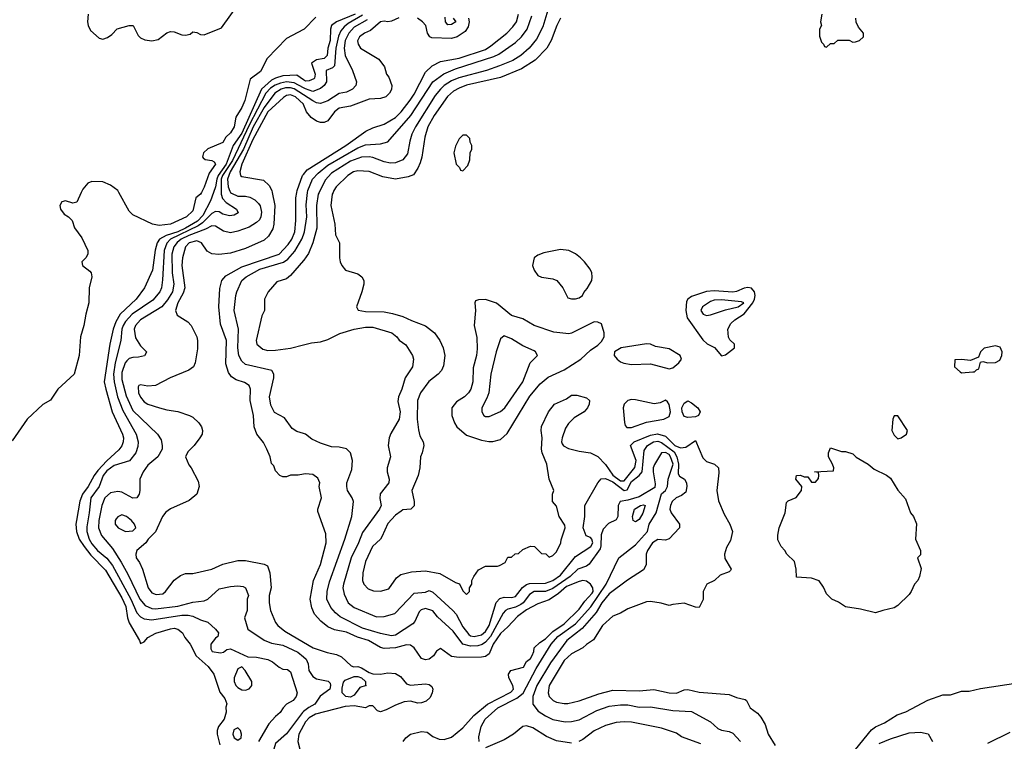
# Model space of a CAD drawing. Header units: inches. Extents: x 1793402 to 1900366, y 320852 to 470679.
# Tile 34 of 256: x 1838486 to 1843738, y 367072 to 370921. Entities that reach past the tile are written whole.
import ezdxf

# ---------------------------------------------------------------- set-up
doc = ezdxf.new("R2010")
doc.units = ezdxf.units.IN
doc.header["$MEASUREMENT"] = 0
for name, color, linetype in [('B8336', 7, 'Continuous'), ('B8337', 7, 'Continuous'), ('B8346', 7, 'Continuous'), ('B8347', 7, 'Continuous')]:
    doc.layers.add(name, color=color, linetype=linetype)

msp = doc.modelspace()

# ---------------------------------------------------------------- linework, layer by layer
at = {"layer": 'B8336', "color": 4}
for points, elevation in [([(1838814.2, 370000), (1838790, 369947), (1838770, 369941.6), (1838730, 369954), (1838710, 369949), (1838700.5, 369930), (1838703, 369910), (1838723.7, 369883.7), (1838746, 369870), (1838766, 369850), (1838778.8, 369810), (1838816.7, 369756.7), (1838848.7, 369690), (1838850.2, 369669.8), (1838838.7, 369650), (1838817.6, 369630), (1838820.4, 369610), (1838859.3, 369579.3), (1838866.5, 369570), (1838870.2, 369550), (1838855.8, 369490), (1838854.9, 369410), (1838838.4, 369350), (1838828.5, 369290), (1838810.3, 369229.7), (1838803.1, 369130), (1838775.8, 369030), (1838690, 368949.5), (1838650, 368891.8), (1838610, 368867.8), (1838525.7, 368790), (1838445, 368675)], 176), ([(1839520.3, 370000), (1839504.4, 369955.6), (1839463, 369877), (1839434, 369846), (1839370, 369808.2), (1839330, 369789.9), (1839266.4, 369770), (1839231.7, 369750), (1839219.6, 369730), (1839208.1, 369691.9), (1839194.7, 369585.3), (1839152.4, 369490), (1839106.7, 369430), (1839022.6, 369350), (1838998.5, 369310), (1838984.4, 369270), (1838966.3, 369190), (1838937.4, 368990), (1838944.6, 368950), (1838979.5, 368830), (1839034, 368710), (1839039.5, 368690), (1839037.6, 368670), (1839031.6, 368648.4), (1839014.3, 368625.7), (1838950, 368568.4), (1838903.5, 368516.5), (1838883.6, 368490), (1838851.7, 368430), (1838820.3, 368390), (1838807.1, 368352.9), (1838788.7, 368250), (1838785.7, 368230), (1838788.9, 368190), (1838804, 368150), (1838829.1, 368110), (1838865, 368065), (1838943.8, 367983.8), (1839030, 367837.1), (1839051.3, 367790), (1839060.9, 367730), (1839070, 367702.8), (1839124.7, 367610), (1839130, 367594), (1839150, 367602), (1839170, 367624.7), (1839212.1, 367647.9), (1839290, 367672.2), (1839310, 367674.4), (1839330.4, 367670.4), (1839354.8, 367650), (1839366, 367626), (1839394.8, 367590), (1839426.8, 367526.8), (1839490.8, 367470), (1839520.7, 367430), (1839553.7, 367333.7), (1839579.8, 367299.8), (1839590.8, 367270.8), (1839586, 367254), (1839586.8, 367226.8), (1839577.1, 367190), (1839547.3, 367150), (1839539.1, 367130), (1839539.1, 367110), (1839552.8, 367052.8)], 184), ([(1839560.3, 370000), (1839560.2, 369990), (1839567, 369967), (1839586.6, 369946.6), (1839642.8, 369910), (1839651, 369890), (1839630, 369878), (1839605.8, 369874.2), (1839570, 369883.6), (1839550, 369897), (1839530, 369898.4), (1839510, 369886.6), (1839461.9, 369838.1), (1839438.6, 369821.4), (1839290, 369749.7), (1839270.9, 369729.1), (1839255.8, 369690), (1839247.3, 369532.7), (1839241.6, 369490), (1839232.7, 369470), (1839195.3, 369424.7), (1839085.3, 369350), (1839050, 369311.6), (1839038.3, 369290), (1839031.6, 369270), (1839026, 369210), (1838994.4, 369090), (1838987.2, 369030), (1838989.1, 368990), (1839008, 368910), (1839035.8, 368835.8), (1839107, 368710), (1839117.1, 368670), (1839116.1, 368643.9), (1839105.5, 368610), (1839071.8, 368568.2), (1838990, 368543.5), (1838950, 368514.3), (1838931.8, 368490), (1838910.3, 368430), (1838865.7, 368370), (1838857.4, 368290), (1838843.8, 368216.2), (1838844.6, 368190), (1838856, 368150), (1838870, 368124.4), (1838900.3, 368090), (1838950, 368048.5), (1838981.7, 368010), (1839078, 367830), (1839110, 367756.3), (1839130, 367734.9), (1839150, 367724.9), (1839190, 367720.3), (1839350, 367743.6), (1839383.9, 367743.9), (1839410, 367738.4), (1839450, 367719.1), (1839490, 367706.8), (1839531, 367670), (1839546, 367650), (1839542, 367630), (1839530, 367622), (1839506, 367590), (1839505.2, 367565.2), (1839512, 367550), (1839556.5, 367543.5), (1839573.2, 367546.8), (1839590, 367562), (1839610, 367564.7), (1839702, 367522), (1839750, 367520.4), (1839810, 367508.5), (1839835.2, 367495.3), (1839870, 367467.3), (1839890, 367457.3), (1839914, 367454), (1839930, 367442), (1839966, 367330), (1839961, 367310), (1839944.7, 367290), (1839910, 367269.2), (1839890.8, 367250), (1839875.5, 367224.5), (1839850, 367204), (1839814.6, 367165.4), (1839760.4, 367070)], 188), ([(1839611, 370000), (1839615.1, 369995.1), (1839650, 369980.4), (1839690, 369979.3), (1839713.7, 369973.7), (1839739.6, 369959.6), (1839759.9, 369939.9), (1839768.4, 369928.4), (1839774.9, 369894.9), (1839773.1, 369870), (1839766, 369854), (1839750, 369838.4), (1839710, 369814), (1839650, 369792.3), (1839610, 369783.7), (1839573.4, 369793.4), (1839530, 369819.5), (1839510, 369820.9), (1839476.4, 369803.6), (1839387.4, 369770), (1839347.6, 369750), (1839326.6, 369733.4), (1839307.7, 369710), (1839296.9, 369670), (1839299, 369570), (1839308.8, 369510), (1839301.1, 369470), (1839273.9, 369426.1), (1839244.4, 369390), (1839130, 369319.6), (1839103.8, 369290), (1839097.1, 369270), (1839104.1, 369224.1), (1839130, 369182), (1839162, 369150), (1839159.6, 369140.4), (1839151.6, 369128.4), (1839119.8, 369120.2), (1839090, 369119), (1839070, 369113.2), (1839058, 369102), (1839049, 369091), (1839030, 369039), (1839030, 369001), (1839054.3, 368914.3), (1839090, 368836.3), (1839221, 368710), (1839239.8, 368679.8), (1839246.8, 368650), (1839246, 368630), (1839222.8, 368590), (1839170, 368545.2), (1839144.9, 368510), (1839127.7, 368470), (1839127.3, 368410), (1839122.8, 368390), (1839111.3, 368370), (1839090, 368369.4), (1839030, 368400.9), (1839010, 368404.5), (1838970, 368397), (1838940.5, 368370), (1838924.9, 368330), (1838908.8, 368250), (1838906.7, 368210), (1838923, 368170), (1838980.3, 368100.3), (1839027.3, 368027.3), (1839063.7, 367963.7), (1839126.3, 367830), (1839155.9, 367795.9), (1839190, 367779.5), (1839210, 367777.4), (1839330, 367791.8), (1839410, 367813), (1839470, 367820.7), (1839490, 367830.7), (1839550, 367884.9), (1839610, 367897.3), (1839650, 367901), (1839678, 367898), (1839691, 367890), (1839706.8, 367850), (1839699.1, 367830), (1839698.8, 367770), (1839684.7, 367730), (1839702, 367670), (1839790.4, 367610.4), (1839830, 367595.5), (1839890, 367584.4), (1839970, 367546.4), (1840000, 367521.6)], 192), ([(1839455.6, 370000), (1839450.2, 369990), (1839426.4, 369970), (1839410, 369900.7), (1839376.4, 369870), (1839290, 369829.8), (1839230, 369823.9), (1839194, 369830), (1839090, 369879.6), (1839070, 369899.5), (1839015.1, 370000)], 176), ([(1839832.4, 370000), (1839847.2, 369930), (1839842.4, 369830), (1839835.4, 369804.6), (1839813.3, 369766.7), (1839790, 369745.6), (1839690, 369701.3), (1839610, 369675.1), (1839548.1, 369668.1), (1839510, 369672), (1839486.3, 369686.3), (1839456, 369730), (1839430, 369740.7), (1839390.8, 369730), (1839370.7, 369710), (1839354.9, 369650), (1839350.4, 369609.6), (1839367.4, 369490), (1839358.2, 369461.8), (1839328.7, 369410), (1839316.3, 369370), (1839325.5, 369345.5), (1839382.8, 369310), (1839400.7, 369290), (1839430.4, 369230), (1839434.9, 369210), (1839434.6, 369165.4), (1839422, 369090), (1839413.4, 369070), (1839388.6, 369051.4), (1839288.7, 369011.3), (1839210.5, 368969.5), (1839170, 368966), (1839130, 368973.2), (1839122, 368970), (1839118, 368962), (1839119.1, 368930), (1839130, 368906.8), (1839150, 368882), (1839170, 368870.7), (1839232, 368850), (1839270, 368839.1), (1839330, 368830.6), (1839391.3, 368810), (1839410, 368800.7), (1839441, 368770), (1839456, 368750), (1839461, 368730), (1839458.8, 368710), (1839447.3, 368690), (1839417.3, 368650), (1839383.4, 368616.6), (1839371, 368590), (1839387.3, 368547.3), (1839401, 368530), (1839438.5, 368458.5), (1839442.8, 368430), (1839430.8, 368390), (1839390, 368356), (1839290, 368312.3), (1839265.7, 368294.3), (1839247.7, 368270), (1839210, 368188.7), (1839170.9, 368149.1), (1839158, 368130), (1839111.3, 368090), (1839106, 368070), (1839106.8, 368050), (1839124.9, 368024.9), (1839140.7, 367990), (1839170.7, 367890), (1839190, 367864), (1839214.4, 367854.4), (1839250, 367858.8), (1839264, 367870), (1839309.5, 367930.5), (1839344.1, 367955.9), (1839370, 367966), (1839410, 367966.8), (1839510, 367990.7), (1839570, 368016), (1839650, 368036.3), (1839690, 368035.5), (1839790, 368017.3), (1839807.1, 368007.1), (1839821, 367970), (1839827.3, 367890), (1839817.3, 367850), (1839816.3, 367810), (1839824, 367770), (1839850, 367706), (1839862.8, 367690), (1839899.9, 367659.9), (1840000, 367600.2)], 196), ([(1840000, 368497), (1839972, 368492), (1839930, 368492), (1839910, 368482), (1839890, 368482), (1839874, 368490), (1839850, 368514), (1839842, 368542), (1839830, 368554), (1839822, 368590), (1839804.7, 368630), (1839786, 368666), (1839750.6, 368710.6), (1839736.3, 368750), (1839732.4, 368810), (1839715.5, 368890), (1839717.3, 368950), (1839710.8, 368970), (1839685.2, 368985.2), (1839639.9, 368999.9), (1839615.8, 369015.8), (1839599.5, 369039.5), (1839585.1, 369085.1), (1839588.4, 369210), (1839557.6, 369297.6), (1839548.5, 369390), (1839553.4, 369486.6), (1839564, 369530), (1839586.1, 369553.9), (1839670, 369602.2), (1839870, 369671.1), (1839918.6, 369721.4), (1839937.7, 369750), (1839952.9, 369790), (1839959.6, 369850), (1839959.6, 369970), (1839964.2, 370000)], 204), ([(1840000, 368713.8), (1839964.5, 368724.5), (1839939.8, 368739.8), (1839898, 368798), (1839845.2, 368825.2), (1839825.2, 368865.2), (1839819.1, 368910), (1839840.7, 369010), (1839841, 369030), (1839831.3, 369050), (1839690, 369082), (1839670, 369098.8), (1839654.9, 369130), (1839650.4, 369170), (1839652.7, 369270), (1839630.5, 369370.5), (1839638, 369450), (1839643.8, 369470), (1839670.3, 369529.6), (1839693.4, 369550), (1839766.8, 369590), (1839892.3, 369627.7), (1839916.5, 369643.5), (1839953, 369687), (1839991.7, 369750), (1840000, 369773.2)], 208), ([(1840000, 369636.5), (1839930, 369557.2), (1839910, 369539), (1839856.9, 369523.1), (1839811.3, 369470), (1839792, 369430), (1839791.3, 369370), (1839778, 369342), (1839746.8, 369210), (1839751, 369190), (1839783.4, 369163.4), (1839810, 369156.3), (1839850, 369158), (1839930, 369168.4), (1840000, 369186.1)], 212), ([(1840000, 367230.1), (1839994.4, 367225.6), (1839910, 367112.3), (1839850, 367059), (1839840.7, 367030), (1839851.3, 367010), (1839895.8, 366995.8), (1839921.4, 366981.4), (1839950.4, 366950), (1839954, 366930), (1839950.3, 366910), (1839921.4, 366858.6), (1839910, 366815.3), (1839904.7, 366650), (1839922.7, 366582.7), (1839928.4, 366510), (1839939.4, 366459.4), (1840000, 366357)], 192), ([(1840000, 367156.4), (1839975.2, 367110), (1839970.3, 367070), (1839981.1, 367030), (1840000, 366995.5)], 196)]:
    msp.add_lwpolyline(points, dxfattribs=dict(at, elevation=elevation))
for points, elevation in [([(1839030, 368279), (1839010, 368268.7), (1839001.4, 368258.6), (1838996, 368250), (1838996, 368230), (1839011.3, 368210), (1839050, 368191), (1839090, 368194), (1839106, 368210), (1839098, 368230), (1839082, 368250), (1839055.3, 368270)], 196), ([(1839670, 367468.7), (1839650, 367458), (1839630.7, 367410), (1839630.6, 367390), (1839639.1, 367370), (1839650, 367359.1), (1839670, 367345.5), (1839690, 367344), (1839709.3, 367350.7), (1839718.6, 367361.4), (1839724, 367370), (1839724, 367390), (1839688.7, 367450)], 188), ([(1839650, 367143.6), (1839628, 367132), (1839623.7, 367110), (1839630.7, 367090), (1839650, 367077.1), (1839666.6, 367090), (1839669.6, 367110), (1839663.6, 367130)], 188)]:
    msp.add_lwpolyline(points, close=True, dxfattribs=dict(at, elevation=elevation))
at = {"layer": 'B8337', "color": 4}
for points, elevation in [([(1838850.8, 370950), (1838847.3, 370910), (1838850.6, 370890), (1838863.7, 370863.7), (1838910, 370822.8), (1838930, 370817.3), (1838954, 370826), (1838977.6, 370842.4), (1839006.8, 370873.2), (1839070.7, 370890.7), (1839090.4, 370890.4), (1839117.3, 370837.3), (1839130, 370824.9), (1839153.4, 370813.4), (1839190, 370808.2), (1839223.8, 370816.2), (1839270, 370850.3), (1839290, 370857.6), (1839310, 370856.4), (1839350, 370840.4), (1839370, 370838.4), (1839395.9, 370844.1), (1839410, 370856), (1839430, 370853.4), (1839450, 370842), (1839470, 370840.5), (1839562.7, 370877.3), (1839670, 371030.4)], 176), ([(1840000, 370868.5), (1839910, 370821.2), (1839806.7, 370713.3), (1839770, 370645.2), (1839715.9, 370604.1), (1839686, 370490), (1839670, 370452.7), (1839639.2, 370400.8), (1839630.2, 370350), (1839610, 370317), (1839585.9, 370294.1), (1839570, 370265.4), (1839490, 370233), (1839466, 370210), (1839460.5, 370190), (1839464.2, 370184.2), (1839475.6, 370175.6), (1839511.3, 370170), (1839523.4, 370163.4), (1839530.2, 370150), (1839497.2, 370102.8), (1839470, 370027), (1839455.6, 370000)], 176), ([(1840000, 370600.4), (1839964.4, 370624.4), (1839890, 370621.2), (1839850, 370609.8), (1839830, 370598.4), (1839775.6, 370550), (1839670, 370316.4), (1839624.6, 370250), (1839586.9, 370150), (1839544.6, 370090), (1839536.8, 370070), (1839530.7, 370029.3), (1839520.3, 370000)], 184), ([(1840000, 370557.2), (1839950, 370585), (1839910, 370589.8), (1839877, 370583), (1839848.9, 370571.1), (1839824.2, 370555.8), (1839799.7, 370530), (1839710, 370359.2), (1839620.4, 370170), (1839568.3, 370090), (1839561.2, 370070), (1839560.3, 370000)], 188), ([(1840000, 370520.7), (1839950, 370553), (1839930, 370558.2), (1839903.1, 370556.9), (1839880.4, 370550), (1839847.4, 370530), (1839790, 370453.5), (1839730.9, 370350), (1839679.4, 370230), (1839609.4, 370110), (1839593.8, 370070), (1839597.4, 370030), (1839606, 370006), (1839611, 370000)], 192), ([(1840000, 370469), (1839999.6, 370470), (1839956.3, 370510), (1839930, 370520.4), (1839910, 370516.4), (1839893.3, 370506.7), (1839809.3, 370430), (1839730, 370281.3), (1839670.4, 370150.4), (1839660.4, 370110), (1839664, 370090), (1839670, 370084), (1839785.8, 370065.8), (1839816.7, 370036.7), (1839830.3, 370010.3), (1839832.4, 370000)], 196), ([(1839015.1, 370000), (1839010, 370009.4), (1838970, 370038.4), (1838930, 370056), (1838870, 370057.2), (1838850, 370049.2), (1838822.3, 370017.7), (1838814.2, 370000)], 176), ([(1839964.2, 370000), (1839965.7, 370010), (1839995.3, 370090), (1840000, 370095.8)], 204)]:
    msp.add_lwpolyline(points, dxfattribs=dict(at, elevation=elevation))
at = {"layer": 'B8346', "color": 4}
for points, elevation in [([(1840000, 369773.2), (1840006, 369790), (1840016.9, 369870), (1840013.3, 369933.3), (1840021.1, 370000)], 208), ([(1840083.1, 370000), (1840078, 369990), (1840068.9, 369930), (1840071.8, 369808.2), (1840050.4, 369730), (1840026.6, 369673.4), (1840001.7, 369638.3), (1840000, 369636.5)], 212), ([(1840157.7, 370000), (1840153.4, 369990), (1840144.9, 369930), (1840166.8, 369830), (1840170, 369774), (1840191, 369730), (1840191.1, 369651.1), (1840196, 369630), (1840204.7, 369610), (1840224.5, 369584.5), (1840290, 369564.7), (1840311.3, 369550), (1840321, 369530), (1840321, 369510), (1840310.5, 369469.5), (1840282, 369390), (1840291.3, 369371.3), (1840330, 369364.9), (1840430, 369363.1), (1840474.4, 369354.4), (1840530, 369338.4), (1840575.8, 369315.8), (1840650, 369287.7), (1840699.1, 369250), (1840727.3, 369210), (1840744.9, 369170), (1840753, 369130), (1840745.8, 369074.2), (1840736.3, 369050), (1840718.8, 369030), (1840668.7, 368991.3), (1840623, 368930), (1840608.4, 368890), (1840606.7, 368790), (1840612.8, 368732.8), (1840620.5, 368700.5), (1840637.3, 368670), (1840642, 368650), (1840633.4, 368610), (1840624, 368590), (1840620.5, 368530), (1840610.6, 368490), (1840578, 368410), (1840590.5, 368350), (1840590, 368328), (1840572, 368310), (1840530, 368306), (1840519.9, 368300.1), (1840490, 368277.2), (1840450, 368233.2), (1840418, 368162), (1840410, 368149.2), (1840368.7, 368111.3), (1840330.6, 368030), (1840316.3, 367970), (1840314.8, 367930), (1840321, 367910), (1840345.2, 367885.2), (1840374, 367874), (1840410, 367873.4), (1840454.2, 367885.8), (1840496.6, 367943.4), (1840518.7, 367961.3), (1840575.2, 367975.2), (1840650, 367980.7), (1840727.3, 367967.3), (1840810, 367918), (1840831.6, 367911.6), (1840850, 367874), (1840870, 367854), (1840886, 367870), (1840886, 367890), (1840898, 367910), (1840898, 367930), (1840908, 367950), (1840933.2, 367986.8), (1840970, 368006), (1841034, 368006), (1841046, 368010), (1841075.3, 368024.7), (1841090, 368054), (1841110, 368054), (1841128.4, 368071.6), (1841147.3, 368072.7), (1841170, 368094), (1841210, 368112), (1841231.6, 368111.6), (1841270, 368074), (1841291.6, 368071.6), (1841310, 368054), (1841330, 368062), (1841350, 368082), (1841373.2, 368130), (1841374, 368146), (1841395.3, 368210), (1841394.6, 368225.4), (1841364, 368270), (1841350, 368326), (1841328, 368350), (1841328.7, 368390), (1841335.3, 368410), (1841309.4, 368469.4), (1841298, 368550), (1841272.7, 368610), (1841269.5, 368630), (1841272.3, 368690), (1841267, 368730), (1841270, 368751.3), (1841306, 368830), (1841339, 368870), (1841402, 368898), (1841430, 368917.3), (1841458, 368918), (1841510, 368904.7), (1841524.7, 368890), (1841522.8, 368870), (1841515.5, 368850), (1841497.3, 368830), (1841442.9, 368797.1), (1841412.6, 368767.4), (1841398, 368742), (1841378.9, 368690), (1841375.3, 368670), (1841379, 368659), (1841387.3, 368647.3), (1841413.6, 368633.6), (1841470, 368618.6), (1841530.9, 368610.9), (1841570, 368591.4), (1841610, 368548.8), (1841650.6, 368490.6), (1841690, 368460.7), (1841710, 368460.9), (1841768, 368532), (1841774, 368570), (1841744, 368650), (1841762.9, 368670), (1841850, 368705.6), (1841888.3, 368711.7), (1841930, 368699), (1841980.2, 368650), (1842010, 368637.1), (1842039.5, 368640.5), (1842090, 368676.3), (1842130, 368583.8), (1842150, 368564.4), (1842191.3, 368550), (1842214, 368530), (1842215.9, 368504.1), (1842204.9, 368410), (1842213.7, 368353.7), (1842243.4, 368283.4), (1842274, 368230), (1842287.3, 368190), (1842278, 368142), (1842255.3, 368104.7), (1842244.7, 368070), (1842246.8, 368046.8), (1842281, 367990), (1842277.3, 367982.7), (1842270, 367975.3), (1842222, 367958), (1842192, 367930), (1842150.9, 367909.1), (1842131.3, 367870), (1842131.1, 367828.9), (1842110, 367786), (1842090, 367788), (1842030, 367808.7), (1841970, 367802), (1841950, 367795.3), (1841908.4, 367808.4), (1841850, 367818), (1841830, 367815.3), (1841730, 367779), (1841690, 367755.3), (1841650, 367739), (1841594.8, 367690), (1841546.4, 367613.6), (1841510, 367588.7), (1841490.6, 367569.4), (1841430, 367538), (1841390, 367502), (1841310.5, 367370), (1841304.9, 367330), (1841310.8, 367310), (1841331, 367290), (1841350, 367280.5), (1841390, 367273), (1841410, 367273.4), (1841470, 367288), (1841575.3, 367324.7), (1841650, 367343.8), (1841790, 367340.4), (1841868, 367348), (1841950, 367330.7), (1841990, 367327.7), (1842030, 367346.8), (1842050, 367347.3), (1842110, 367333), (1842270, 367320.7), (1842310, 367304.7), (1842355.3, 367295.3), (1842362, 367290), (1842382, 367250), (1842422, 367222), (1842439.8, 367199.8), (1842462, 367162), (1842478.8, 367110), (1842516.3, 367050)], 216), ([(1840000, 369186.1), (1840043, 369197), (1840090, 369203.1), (1840130, 369214.9), (1840193.1, 369246.9), (1840270, 369270.4), (1840330, 369281.6), (1840370, 369281.6), (1840471.3, 369250), (1840498, 369230), (1840510.9, 369210.9), (1840546.4, 369186.4), (1840581, 369130), (1840586, 369110), (1840581, 369070), (1840542, 369010), (1840524.7, 368950), (1840506, 368910), (1840503.5, 368883.5), (1840514.8, 368830), (1840510.7, 368790), (1840465.8, 368714.2), (1840457.3, 368690), (1840450.8, 368650), (1840464, 368590), (1840446, 368530), (1840446, 368510), (1840456, 368470), (1840454.8, 368450), (1840408.8, 368391.2), (1840406.6, 368366.6), (1840413.4, 368330), (1840404.9, 368310), (1840314.7, 368185.3), (1840294, 368130), (1840254.4, 368050), (1840212.4, 367910), (1840210.4, 367890), (1840216.1, 367856.1), (1840237.3, 367810), (1840270, 367785.5), (1840390, 367736.3), (1840430, 367737.1), (1840487.5, 367752.5), (1840590, 367862), (1840650, 367867.7), (1840670, 367876.3), (1840690, 367868), (1840797.1, 367770), (1840814.4, 367750), (1840850, 367683), (1840881.8, 367641.8), (1840890, 367634.9), (1840910, 367630.4), (1840950, 367639.5), (1840970, 367657.1), (1840989.7, 367690), (1841028.2, 367811.8), (1841047.2, 367832.8), (1841070, 367840.5), (1841110, 367839.5), (1841130, 367844.4), (1841167.9, 367892.1), (1841190, 367908.8), (1841205.7, 367914.3), (1841290, 367915.3), (1841330, 367929.2), (1841370, 367958), (1841450, 368057.3), (1841533.3, 368110), (1841543.6, 368130), (1841538.4, 368150), (1841530, 368159.5), (1841508, 368168), (1841491.6, 368210), (1841500.7, 368270), (1841500.9, 368330), (1841569.2, 368450), (1841587.5, 368472.5), (1841610, 368472.7), (1841650, 368455), (1841710, 368408.9), (1841726.9, 368413.1), (1841750, 368458.4), (1841789.8, 368490.2), (1841805.6, 368510), (1841817, 368623), (1841835.1, 368650), (1841866.6, 368670), (1841890, 368673.4), (1841910, 368665.5), (1841976.6, 368616.6), (1841991.2, 368590), (1842000.1, 368550), (1841998, 368498), (1842006.2, 368486.2), (1842032.7, 368470), (1842043.1, 368450), (1842044.9, 368430), (1842039.2, 368400.8), (1842016.7, 368383.3), (1841988.2, 368370), (1841966.7, 368350), (1841957.6, 368330), (1841954.4, 368310), (1841961.6, 368290), (1842006, 368230), (1842004.7, 368210), (1841950, 368152), (1841930, 368145.1), (1841890, 368147.3), (1841860.5, 368130), (1841834.9, 368090), (1841828.4, 368070), (1841827.5, 368012.5), (1841812.8, 367987.2), (1841728.3, 367931.7), (1841630, 367858), (1841591.8, 367810), (1841561.7, 367758.3), (1841486.8, 367673.2), (1841404.9, 367610), (1841318, 367490), (1841243.6, 367370), (1841223.1, 367310), (1841223, 367270), (1841252, 367232), (1841290, 367208), (1841330, 367188.2), (1841395.2, 367175.2), (1841430, 367177.1), (1841470, 367186), (1841564.4, 367235.6), (1841630, 367258.4), (1841690, 367266.4), (1841730, 367266), (1841790, 367253), (1841850, 367256.3), (1841970, 367235.5), (1842070, 367230.6), (1842170, 367174.8), (1842210, 367140.7), (1842230, 367130.8), (1842270, 367124), (1842290, 367114.8), (1842331.3, 367070)], 212), ([(1840936, 367070), (1840935.3, 367095.3), (1840948.2, 367150), (1840968.2, 367190), (1841035.5, 367250), (1841138, 367302), (1841171, 367329), (1841240.9, 367459.1), (1841320.3, 367590), (1841357, 367630), (1841450, 367698.3), (1841531.6, 367788.4), (1841613.4, 367910), (1841681, 368050), (1841770, 368119.3), (1841834.4, 368190), (1841844, 368230), (1841880.4, 368290), (1841908.5, 368391.5), (1841931, 368410), (1841940.7, 368430), (1841944.9, 368470), (1841972.2, 368550), (1841957.8, 368590), (1841950, 368601.7), (1841930, 368612.6), (1841910, 368610.4), (1841872.3, 368547.7), (1841865.7, 368530), (1841865.1, 368510), (1841875.1, 368444.9), (1841873.9, 368426.1), (1841790, 368376.2), (1841730, 368357.2), (1841689.5, 368350), (1841678, 368330), (1841677, 368270), (1841666.8, 368253.2), (1841627.3, 368232.7), (1841597.6, 368202.4), (1841587.3, 368172.8), (1841586.5, 368113.5), (1841582, 368098), (1841524, 368016), (1841510, 368006), (1841462.7, 367990), (1841421.6, 367950), (1841330, 367886), (1841290, 367870.2), (1841229.3, 367870), (1841204.6, 367855.4), (1841171.1, 367810), (1841158.9, 367801.1), (1841130, 367786.5), (1841090, 367777), (1841078, 367770), (1841065.5, 367754.5), (1840997.4, 367630), (1840970, 367599.6), (1840952.5, 367587.5), (1840930, 367581.5), (1840890, 367579.6), (1840850.2, 367590.2), (1840798.7, 367658.7), (1840714.9, 367734.9), (1840690, 367766.8), (1840650, 367780.7), (1840627.3, 367772.7), (1840617.5, 367762.5), (1840593.2, 367710), (1840582.5, 367697.5), (1840490, 367637.3), (1840470, 367633.4), (1840410, 367647), (1840314.4, 367674.4), (1840196.2, 367736.2), (1840170, 367756.3), (1840144.9, 367784.9), (1840123.8, 367830), (1840126.4, 367870), (1840137.7, 367922.3), (1840220.4, 368150), (1840258, 368270), (1840266, 368350), (1840258.8, 368370), (1840234, 368410), (1840230.7, 368430), (1840230.8, 368450), (1840258, 368522), (1840261, 368570), (1840251.3, 368610), (1840230, 368631), (1840190, 368641), (1840150, 368642.8), (1840090, 368662), (1840044.1, 368684.1), (1840010, 368710.8), (1840000, 368713.8)], 208), ([(1840531, 367070), (1840546, 367090), (1840570, 367109.2), (1840630, 367124), (1840660.2, 367120.2), (1840690, 367098), (1840723.1, 367083.1), (1840750, 367082), (1840790, 367094), (1840850, 367142.7), (1840908.4, 367210), (1840980.4, 367270), (1841105.7, 367334.3), (1841119.5, 367350), (1841116, 367370), (1841094.5, 367410), (1841093, 367430), (1841105.8, 367450), (1841173.7, 367466.3), (1841190, 367497.2), (1841210, 367513.2), (1841219.3, 367530), (1841228.4, 367550), (1841230.7, 367570), (1841261.1, 367598.9), (1841290, 367617.7), (1841330, 367657.2), (1841390, 367699.1), (1841470, 367775.8), (1841500.6, 367819.4), (1841539, 367861.1), (1841544.7, 367870), (1841543.9, 367890), (1841530.1, 367910.1), (1841510, 367925.6), (1841490, 367929.3), (1841470, 367923.5), (1841403.2, 367896.8), (1841360.2, 367859.8), (1841310, 367826.4), (1841250, 367805.5), (1841190, 367772.8), (1841141.8, 367738.2), (1841090, 367682.4), (1841050, 367647), (1841010.9, 367590), (1840990, 367539.1), (1840970, 367523.8), (1840950, 367520.4), (1840830, 367519.1), (1840790, 367524), (1840730, 367566), (1840710, 367552), (1840693, 367527), (1840670, 367510.6), (1840650, 367506), (1840630, 367514), (1840590.3, 367570.3), (1840570, 367584.9), (1840550, 367585.5), (1840490, 367570.3), (1840430, 367567), (1840410, 367572.4), (1840347.3, 367610), (1840287.8, 367627.8), (1840230, 367653.4), (1840165.8, 367665.8), (1840130, 367681.6), (1840091.9, 367711.9), (1840059.1, 367750), (1840043.4, 367783.4), (1840035.5, 367830), (1840053, 367930), (1840090, 368015.3), (1840120.5, 368130), (1840118.5, 368178.5), (1840076.9, 368296.9), (1840076, 368310), (1840096, 368370), (1840082.8, 368430), (1840086.8, 368450), (1840075.5, 368475.5), (1840050, 368494.8), (1840010, 368498.8), (1840000, 368497)], 204), ([(1840000, 367600.2), (1840050.7, 367570), (1840125.7, 367545.7), (1840175.2, 367535.2), (1840202.6, 367522.6), (1840253.4, 367473.4), (1840268.9, 367468.9), (1840290, 367470.3), (1840310, 367463.6), (1840350, 367438.9), (1840370, 367432), (1840410, 367430.3), (1840450, 367437.4), (1840490, 367433.1), (1840516.8, 367416.8), (1840550, 367377.4), (1840570, 367370.3), (1840650, 367377.8), (1840670, 367374.6), (1840683.7, 367363.7), (1840690.3, 367350), (1840686.7, 367330), (1840674.9, 367305.1), (1840653.8, 367286.2), (1840630, 367276.9), (1840610, 367275.6), (1840570, 367286), (1840537.6, 367282.4), (1840490, 367265.2), (1840441.1, 367238.9), (1840410, 367229.6), (1840394.5, 367234.5), (1840370, 367261.2), (1840350, 367261.2), (1840330, 367249.5), (1840270, 367260.5), (1840222.7, 367257.2), (1840064.2, 367215.8), (1840030, 367196.9), (1840010, 367175.1), (1840000, 367156.4)], 196), ([(1840000, 367521.6), (1840014, 367510), (1840024.4, 367484.4), (1840028.5, 367450), (1840050, 367418), (1840070, 367405.5), (1840131.6, 367391.6), (1840142, 367382), (1840144.7, 367370), (1840141, 367350), (1840087.9, 367312.1), (1840060.5, 367270), (1840027.4, 367252.6), (1840000, 367230.1)], 192), ([(1842920.8, 366999.2), (1843030, 367132), (1843050, 367148.4), (1843099, 367170), (1843166.8, 367213.2), (1843211.9, 367228.1), (1843329.5, 367290.5), (1843410, 367318.8), (1843450, 367318.8), (1843510, 367338.8), (1843550, 367338.8), (1843610, 367354), (1843810, 367384)], 216), ([(1842118.5, 367058.5), (1842015.9, 367095.9), (1841990, 367114.8), (1841910, 367142), (1841750, 367173.4), (1841710, 367176.3), (1841667.5, 367172.5), (1841610, 367156.3), (1841550, 367127.3), (1841490, 367080.7), (1841468, 367070)], 208), ([(1841430, 367062), (1841350, 367073.4), (1841296.7, 367096.7), (1841222.8, 367142.8), (1841190, 367154), (1841170, 367150.8), (1841119.3, 367110), (1841070, 367079.5), (1840970, 367036)], 208), ([(1843070, 367059.1), (1843130, 367084.9), (1843230, 367116.3), (1843290, 367121), (1843331.6, 367111.6), (1843354, 367070)], 212), ([(1843650, 367062), (1843770, 367121)], 212)]:
    msp.add_lwpolyline(points, dxfattribs=dict(at, elevation=elevation))
for points, elevation in [([(1841370, 369695.1), (1841282.5, 369677.5), (1841250, 369665.2), (1841231, 369650), (1841220.7, 369610), (1841230, 369584.7), (1841250, 369556), (1841270, 369546.8), (1841330, 369538.8), (1841350.5, 369530.5), (1841382.8, 369490), (1841410, 369438), (1841430, 369431.3), (1841450, 369431.3), (1841470, 369438), (1841488, 369450), (1841494.6, 369465.4), (1841513.6, 369486.4), (1841537.2, 369530), (1841539.3, 369550), (1841538, 369570), (1841529.3, 369590), (1841499.3, 369630), (1841478, 369650), (1841450, 369672), (1841415.3, 369690)], 224), ([(1842370, 369493.3), (1842350.2, 369489.8), (1842310, 369470.9), (1842290, 369467.1), (1842190, 369474.2), (1842150, 369471.1), (1842070, 369445.1), (1842050.6, 369430), (1842043.1, 369416.9), (1842038.7, 369370), (1842046.7, 369330), (1842130, 369212.7), (1842152.7, 369192.7), (1842192.9, 369172.9), (1842230, 369128), (1842250, 369132.9), (1842298.5, 369170), (1842298.3, 369190), (1842273.9, 369213.9), (1842267, 369227), (1842262.7, 369270), (1842279.3, 369300.7), (1842300, 369320), (1842350, 369352.8), (1842395.7, 369410), (1842406, 369430), (1842409.8, 369450), (1842405.1, 369470), (1842390, 369488.3)], 224), ([(1840970, 369428.7), (1840932.7, 369427.3), (1840918, 369422), (1840914, 369410), (1840918, 369370), (1840911, 369290), (1840924.9, 369224.9), (1840926, 369166), (1840923.1, 369130), (1840904.1, 369064.1), (1840903, 368990), (1840893, 368950), (1840880.7, 368930), (1840858.8, 368910), (1840816.7, 368883.3), (1840790.7, 368850), (1840790.6, 368810), (1840804.9, 368770), (1840817.3, 368750), (1840870, 368704.9), (1840950, 368677.3), (1840989.1, 368670.9), (1841010, 368670.8), (1841050, 368681), (1841086.8, 368713.2), (1841206.7, 368913.3), (1841261.6, 368978.4), (1841305.1, 369014.9), (1841390, 369054), (1841479, 369110), (1841530, 369158), (1841570, 369184.7), (1841590, 369204.7), (1841604, 369230), (1841604, 369250), (1841590, 369298), (1841570, 369308), (1841550, 369308.7), (1841430, 369249), (1841414.4, 369245.6), (1841334.8, 369254.8), (1841230, 369289.4), (1841170, 369326), (1841110, 369342.9), (1841030, 369409.2)], 224), ([(1842230, 369427.3), (1842190, 369425.1), (1842170, 369417.6), (1842127.3, 369390), (1842118.8, 369370), (1842132, 369350), (1842150, 369342.8), (1842170, 369346), (1842250, 369373.4), (1842318, 369390), (1842348, 369410), (1842336, 369416)], 228), ([(1841070, 369234), (1841050, 369218), (1841026.8, 369150), (1840999.1, 369030), (1840987.7, 368930), (1840978.4, 368901.6), (1840951, 368850), (1840951.3, 368830), (1840962, 368810), (1840970, 368804.7), (1840990, 368804.7), (1841050, 368831), (1841073.2, 368850), (1841169, 368990), (1841208, 369090), (1841248, 369130), (1841238, 369150), (1841230, 369155.3), (1841170, 369182), (1841110, 369219)], 228), ([(1841830, 369192), (1841694.8, 369170), (1841658, 369150), (1841657.6, 369130), (1841672.2, 369110), (1841690, 369096), (1841709.3, 369089.3), (1841750, 369082.2), (1841850, 369085.3), (1841950, 369059.1), (1841970, 369064), (1842001.2, 369090), (1842016, 369110), (1842009.2, 369130), (1841950, 369164.5), (1841877.5, 369177.5), (1841850, 369189.3)], 224), ([(1843690, 369181.1), (1843630.3, 369169.7), (1843610.5, 369150), (1843599.8, 369120.2), (1843556.9, 369103.1), (1843510, 369108.7), (1843474, 369106), (1843472, 369070), (1843502, 369042), (1843510, 369038), (1843570, 369042), (1843578, 369042), (1843590, 369054), (1843602, 369058), (1843610, 369094), (1843623.1, 369096.9), (1843650.4, 369090.4), (1843690, 369092.2), (1843714.5, 369105.5), (1843725.1, 369130), (1843725.7, 369150), (1843715.1, 369175)], 224), ([(1841750, 368894.7), (1841730, 368889.6), (1841710.4, 368870), (1841705.3, 368850), (1841712.2, 368772.2), (1841715.5, 368755.5), (1841724.9, 368744.9), (1841750, 368744.9), (1841830, 368774.3), (1841922, 368790), (1841950, 368803.8), (1841956.8, 368830), (1841950, 368869.2), (1841942, 368882), (1841930, 368892.3), (1841902.9, 368877.1), (1841870, 368871.1), (1841770, 368893.3)], 224), ([(1842050, 368798.7), (1842030, 368803.6), (1842019.8, 368830), (1842018.3, 368850), (1842030, 368875.5), (1842050, 368888), (1842070, 368877.6), (1842102.4, 368850), (1842116.4, 368830), (1842106.8, 368810), (1842090, 368803)], 216), ([(1843170, 368808), (1843150, 368808), (1843142.8, 368790), (1843137.1, 368730), (1843150, 368705.5), (1843170, 368685.5), (1843188, 368690), (1843215.3, 368710), (1843222, 368730)], 224), ([(1842870, 368618), (1842890, 368618), (1842930, 368604.7), (1842947.3, 368587.3), (1843011, 368550), (1843044, 368524), (1843110, 368490.8), (1843130, 368476), (1843170.6, 368410.6), (1843210, 368364.7), (1843238, 368290), (1843253.4, 368270), (1843270, 368232), (1843264.7, 368150), (1843291.3, 368090), (1843290, 368066), (1843274, 368050), (1843294, 367994), (1843286, 367950), (1843276, 367930), (1843258, 367910), (1843241, 367870), (1843230, 367855.3), (1843170, 367795.3), (1843150, 367784), (1843090, 367769), (1843050, 367757.2), (1842970, 367777.2), (1842890, 367789), (1842853.6, 367813.6), (1842818, 367830), (1842790, 367858), (1842773.6, 367893.6), (1842750, 367928), (1842710, 367942), (1842630, 367948), (1842628, 367990), (1842618, 368030), (1842578, 368070), (1842568, 368090), (1842548, 368110), (1842530, 368146), (1842529.3, 368170.7), (1842537.2, 368210), (1842569.2, 368290), (1842575.3, 368344.7), (1842584.7, 368355.3), (1842627.5, 368372.5), (1842655.3, 368410), (1842658, 368430), (1842626, 368470), (1842628.7, 368490), (1842650, 368491.3), (1842670, 368482), (1842690, 368482), (1842710, 368454), (1842730, 368454), (1842747.3, 368472.7), (1842748, 368490), (1842746, 368506), (1842726, 368510), (1842826, 368514), (1842828, 368530), (1842822, 368550), (1842799.3, 368590), (1842799.3, 368610), (1842810, 368638)], 216), ([(1841770, 368242), (1841758, 368250), (1841755.3, 368270), (1841765.2, 368310), (1841798, 368330), (1841813.7, 368333.7), (1841822, 368330), (1841810, 368288.7), (1841790, 368255.3)], 204), ([(1840250, 367307.4), (1840225.2, 367310), (1840206, 367330), (1840205.2, 367354.8), (1840212.5, 367387.5), (1840222.9, 367397.1), (1840270, 367417.4), (1840290, 367418), (1840310, 367410.3), (1840330.7, 367390), (1840331.1, 367371.1), (1840334, 367370), (1840300.6, 367359.4), (1840270, 367318)], 192)]:
    msp.add_lwpolyline(points, close=True, dxfattribs=dict(at, elevation=elevation))
at = {"layer": 'B8347', "color": 4}
for points, elevation in [([(1840000, 370095.8), (1840019.7, 370120.3), (1840226.4, 370250), (1840333, 370327), (1840370, 370345.1), (1840430, 370364.5), (1840490, 370399.6), (1840521.3, 370430), (1840568.4, 370491.6), (1840590, 370524.5), (1840650, 370640.9), (1840685.4, 370674.6), (1840730, 370697.4), (1840830, 370716), (1840970, 370762.6), (1840999, 370781), (1841083.8, 370850), (1841116.7, 370883.3), (1841135.8, 370910), (1841146.7, 370950)], 204), ([(1840274.7, 370950), (1840176.4, 370910), (1840148.9, 370890), (1840143.1, 370870), (1840141.6, 370810), (1840130.2, 370770), (1840126.4, 370730), (1840110, 370713.6), (1840070, 370707), (1840042.8, 370690), (1840062, 370630), (1840059.3, 370610), (1840054.8, 370605.2), (1840030, 370595.6), (1840010, 370593.6), (1840000, 370600.4)], 184), ([(1840315.1, 370944.9), (1840238.7, 370901.3), (1840216.1, 370883.9), (1840198.6, 370861.4), (1840186.6, 370833.4), (1840172.4, 370770), (1840164.7, 370675.3), (1840155.3, 370664.7), (1840120.7, 370650), (1840121.7, 370590), (1840110.2, 370569.8), (1840090, 370553.3), (1840050, 370537.7), (1840010, 370551.6), (1840000, 370557.2)], 188), ([(1840021.1, 370000), (1840022.3, 370010), (1840048.7, 370070), (1840077.6, 370102.4), (1840130, 370144.2), (1840290, 370238.3), (1840330, 370253), (1840410, 370259.3), (1840450.5, 370269.5), (1840572, 370410), (1840690, 370589.6), (1840748, 370632), (1840810, 370658.3), (1841015.6, 370724.4), (1841042, 370738), (1841130, 370799.5), (1841163, 370830), (1841192.7, 370870), (1841218.3, 370941.7)], 208), ([(1841308.2, 370990), (1841276.3, 370883.7), (1841242.5, 370817.5), (1841203, 370770), (1841159.1, 370730), (1841117.1, 370702.9), (1841045.5, 370674.5), (1840976, 370650), (1840829.2, 370610.8), (1840790, 370595.1), (1840750.4, 370570), (1840730.4, 370550), (1840702.7, 370517.3), (1840598, 370350), (1840578.4, 370310), (1840567.1, 370272.9), (1840555.3, 370204.7), (1840530, 370172.7), (1840490, 370157), (1840463.4, 370156.6), (1840430, 370162.4), (1840370, 370186), (1840349.7, 370189.6), (1840310, 370186.9), (1840250, 370166.9), (1840150, 370103), (1840115.6, 370064.4), (1840083.1, 370000)], 212), ([(1842764.7, 370950), (1842758, 370910), (1842762, 370890), (1842752, 370870), (1842752.7, 370832.7), (1842762, 370802), (1842774, 370790), (1842778, 370778), (1842790, 370774), (1842810, 370794), (1842830, 370794), (1842850, 370812), (1842910, 370812), (1842930, 370802), (1842943.6, 370803.6), (1842966, 370810), (1842986, 370830), (1842986, 370850), (1842960.4, 370880.4), (1842948.4, 370908.4), (1842946, 370930)], 224), ([(1840065.8, 370934.2), (1840002.8, 370870), (1840000, 370868.5)], 176), ([(1840508.5, 370931.5), (1840470, 370913.2), (1840450, 370909), (1840430, 370914), (1840410, 370909), (1840357.1, 370862.9), (1840324.7, 370850), (1840298.8, 370830), (1840287.9, 370807.9), (1840291.3, 370790), (1840304.7, 370770), (1840402, 370710), (1840432, 370670), (1840442, 370630), (1840454.4, 370614.4), (1840470.6, 370570), (1840470, 370549), (1840459.1, 370530), (1840438.8, 370510), (1840410, 370501.6), (1840350, 370496.9), (1840250, 370460.5), (1840190, 370449.5), (1840165.5, 370430), (1840130, 370381.2), (1840110, 370372.7), (1840090, 370372.7), (1840070, 370379.3), (1840040.1, 370400.1), (1840015.1, 370430), (1840000, 370469)], 196), ([(1840338.8, 370921.2), (1840270, 370881.7), (1840240.8, 370850), (1840222.8, 370810), (1840216.9, 370770), (1840221.7, 370730), (1840260.5, 370650), (1840282, 370590), (1840279.1, 370570), (1840262, 370550), (1840230, 370534), (1840190, 370527), (1840130, 370487.6), (1840090, 370473.3), (1840070, 370477.4), (1840050, 370488.3), (1840000, 370520.7)], 192), ([(1841370.3, 370929.6), (1841350.4, 370890), (1841320.3, 370810), (1841297.1, 370770), (1841235.1, 370704.9), (1841161.8, 370658.2), (1841050, 370612.8), (1840870, 370571), (1840830, 370555.4), (1840800.7, 370539.3), (1840768.4, 370511.6), (1840696.5, 370410), (1840663.1, 370350), (1840646.4, 370293.6), (1840631.6, 370188.4), (1840622.9, 370157.1), (1840610, 370129), (1840585.8, 370094.2), (1840557.6, 370082.4), (1840490, 370069.6), (1840423, 370083), (1840350, 370111.8), (1840290, 370115.6), (1840266.8, 370110), (1840236.3, 370090), (1840174.8, 370030), (1840162, 370010), (1840157.7, 370000)], 216), ([(1840879.3, 370930), (1840883.8, 370910), (1840877.6, 370882.4), (1840861.7, 370858.3), (1840818.8, 370830), (1840790, 370821.6), (1840684.2, 370824.2), (1840674, 370830), (1840661.2, 370850), (1840653.2, 370890), (1840635.3, 370910), (1840608.7, 370930)], 196), ([(1840798.8, 370930), (1840812.4, 370910), (1840790, 370896), (1840770, 370894), (1840757.2, 370910), (1840754.6, 370934.6)], 192)]:
    msp.add_lwpolyline(points, dxfattribs=dict(at, elevation=elevation))
at = {"layer": 'B8347', "color": 4, "elevation": 224}
msp.add_lwpolyline([(1840870, 370306), (1840850, 370306), (1840830, 370286), (1840810, 370246), (1840801, 370210), (1840814, 370150), (1840832.7, 370132.7), (1840838, 370118), (1840850, 370114), (1840876.4, 370143.6), (1840887.3, 370172.7), (1840888.4, 370211.6), (1840898, 370230), (1840898, 370250), (1840888.4, 370268.4), (1840887.3, 370287.3)], close=True, dxfattribs=at)

doc.saveas('drawing.dxf')
